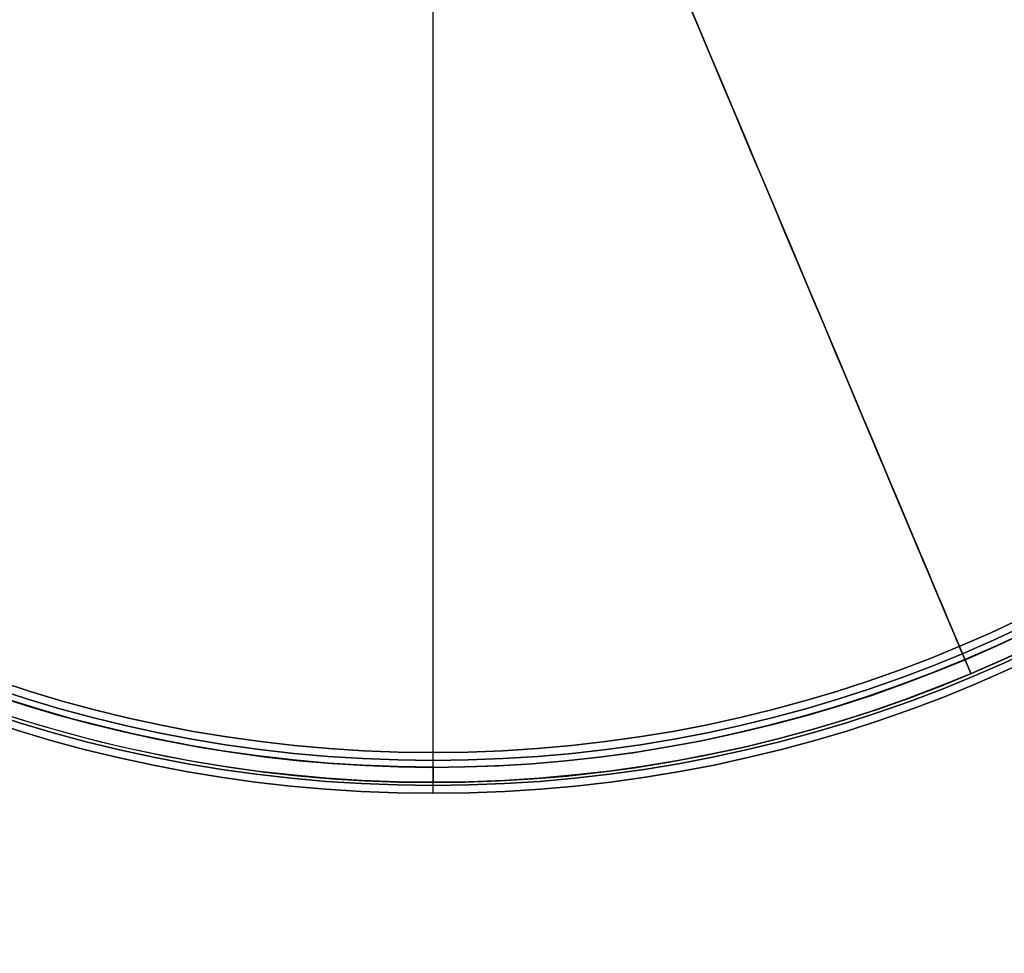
# Model space of a CAD drawing. Header units: millimetres. Extents: x -232 to 244, y -194 to 282.
# Tile 2 of 43: x -55 to 94, y -194 to -52. Entities that reach past the tile are written whole.
import ezdxf

# ---------------------------------------------------------------- set-up
doc = ezdxf.new("R2010")
doc.units = ezdxf.units.MM
for name, color, linetype, true_color in [('COTA', 252, 'Continuous', 0x696969), ('NEGRO', 7, 'Continuous', 0x171717), ('PANTALLA', 7, 'Continuous', 0xffffff)]:
    doc.layers.add(name, color=color, linetype=linetype, true_color=true_color)

# ---------------------------------------------------------------- blocks, each defined once
blk = doc.blocks.new('DOME M 29917')
at = {"layer": 'NEGRO', "extrusion": (0, 0, -1)}
for centre, radius, start, end in [((0, -42.5, 1143.35), 208.2, 67.1508, 247.1508), ((0, -42.5, 1142.35), 212.2, 270, 90), ((0, -42.5, 1143.35), 211, 270, 90), ((0, -42.5, 1137.35), 211, 270, 90), ((0, -42.5, 1145.35), 211, 270, 90), ((0, -42.5, 1139.35), 211, 270, 90), ((0, -42.5, 1145.35), 207.2, 270, 90), ((0, -42.5, 1139.35), 207.2, 270, 90), ((0, -42.5, 1137.35), 206, 270, 90), ((0, -42.5, 1142.35), 206, 270, 90), ((0, -42.5, 1143.35), 208.2, 247.1508, 67.1508), ((0, -42.5, 1141.35), 210.5, 180, 0), ((0, -42.5, 1137.35), 206, 180.1, 270), ((0, -42.5, 1142.35), 206, 180.1, 270), ((0, -42.5, 1145.35), 207.2, 180.1, 270), ((0, -42.5, 1139.35), 207.2, 180.1, 270), ((0, -42.5, 1137.35), 211, 180.1, 270), ((0, -42.5, 1143.35), 211, 180.1, 270), ((0, -42.5, 1139.35), 211, 180.1, 270), ((0, -42.5, 1145.35), 211, 180.1, 270), ((0, -42.5, 1142.35), 212.2, 180.1, 270)]:
    blk.add_arc(centre, radius, start, end, dxfattribs=at)
at = {"layer": 'NEGRO'}
for centre, radius, start, end in [((0, -42.5, -1147.35), 212.2, 90, 270), ((0, -42.5, -1137.35), 212.2, 90, 270), ((0, -42.5, -1147.35), 211, 90, 270), ((0, -42.5, -1141.35), 211, 90, 270), ((0, -42.5, -1143.35), 210.5, 292.8492, 112.8492), ((0, -42.5, -1147.35), 207.2, 90, 270), ((0, -42.5, -1143.35), 207.2, 90, 270), ((0, -42.5, -1141.35), 207.2, 90, 270), ((0, -42.5, -1137.35), 207.2, 90, 270), ((0, -42.5, -1147.35), 206, 90, 270), ((0, -42.5, -1143.35), 210.5, 112.8492, 292.8492), ((0, -42.5, -1141.35), 208.2, 180, 0), ((0, -42.5, -1147.35), 206, 270, 359.9), ((0, -42.5, -1143.35), 207.2, 270, 359.9), ((0, -42.5, -1147.35), 207.2, 270, 359.9), ((0, -42.5, -1137.35), 207.2, 270, 359.9), ((0, -42.5, -1141.35), 207.2, 270, 359.9), ((0, -42.5, -1141.35), 211, 270, 359.9), ((0, -42.5, -1147.35), 211, 270, 359.9), ((0, -42.5, -1137.35), 212.2, 270, 359.9), ((0, -42.5, -1147.35), 212.2, 270, 359.9)]:
    blk.add_arc(centre, radius, start, end, dxfattribs=at)
for points in [[(80.85, -234.36, -1143.35), (81.74, -236.48, -1143.35)], [(0, -248.5, -1137.35), (0, -248.5, -1147.35)], [(0, -249.7, -1137.35), (0, -248.5, -1137.35)], [(0, -249.7, -1147.35), (0, -248.5, -1147.35)], [(0, -249.7, -1147.35), (0, -249.7, -1143.35)], [(0, -249.7, -1141.35), (0, -249.7, -1137.35)], [(0, -253.5, -1141.35), (0, -249.7, -1141.35)], [(0, -253.5, -1143.35), (0, -249.7, -1143.35)], [(0, -250.7, -1141.35), (0, -253, -1141.35)], [(0, -253.5, -1137.35), (0, -253.5, -1141.35)], [(0, -253.5, -1143.35), (0, -253.5, -1147.35)], [(0, -254.7, -1147.35), (0, -253.5, -1147.35)], [(0, -254.7, -1137.35), (0, -253.5, -1137.35)], [(0, -254.7, -1147.35), (0, -254.7, -1137.35)]]:
    blk.add_open_spline(points, degree=1, dxfattribs=at)
at = {"layer": 'PANTALLA', "extrusion": (0.92153, 0.388308, 0)}
for radius in [210.5, 210.5, 208.2, 208.2]:
    blk.add_circle((-39.17, -1143.35, -16.5), radius, dxfattribs=at)
at = {"layer": 'PANTALLA', "extrusion": (0, 0, -1)}
for radius in [210.5, 210.5, 208.2, 208.2]:
    blk.add_arc((0, -42.5, 1141.35), radius, 270, 90, dxfattribs=at)
at = {"layer": 'PANTALLA'}
for centre, radius, start, end in [((0, -42.5, -1141.35), 210.5, 270, 90), ((0, -42.5, -1141.35), 210.5, 270, 90), ((0, -42.5, -1141.35), 208.2, 270, 90), ((0, -42.5, -1141.35), 208.2, 270, 90), ((0, -42.5, -1143.35), 210.5, 202.8492, 22.8492), ((0, -42.5, -1143.35), 210.5, 202.8492, 22.8492), ((0, -42.5, -1143.35), 208.2, 202.8492, 22.8492), ((0, -42.5, -1143.35), 208.2, 202.8492, 22.8492)]:
    blk.add_arc(centre, radius, start, end, dxfattribs=at)
at = {"layer": 'PANTALLA', "extrusion": (1, 0, 0)}
for radius in [210.5, 210.5, 208.2, 208.2]:
    blk.add_arc((-42.5, -1141.35), radius, 180, 0, dxfattribs=at)
at = {"layer": 'PANTALLA', "extrusion": (-1, 0, 0)}
for radius in [210.5, 210.5, 208.2, 208.2]:
    blk.add_arc((42.5, -1141.35), radius, 0, 180, dxfattribs=at)

msp = doc.modelspace()

# ---------------------------------------------------------------- block references
at = {"layer": 'COTA'}
msp.add_blockref('DOME M 29917', (7.39, 85, 1476.28), dxfattribs=at)

doc.saveas('drawing.dxf')
